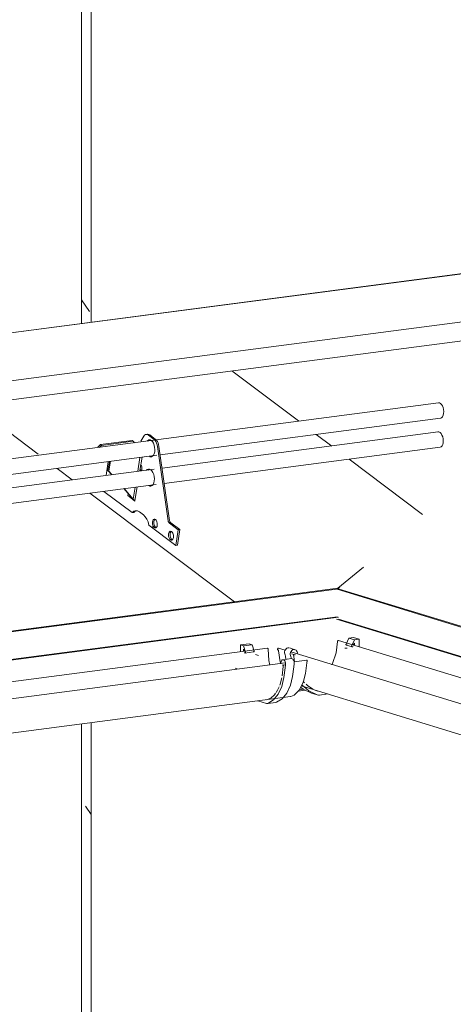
# Model space of a CAD drawing. Header units: millimetres. Extents: x -7937 to 93799, y -5691 to 12696.
# Tile 50 of 67: x 78660 to 79415, y 1571 to 3285. Entities that reach past the tile are written whole.
import ezdxf

# ---------------------------------------------------------------- set-up
doc = ezdxf.new("R2010")
doc.units = ezdxf.units.MM
for name, color, linetype, lineweight in [('A-GENM', 7, 'Continuous', 9), ('A-ROOF', 7, 'Continuous', 9), ('A-ROOF-OTLN', 7, 'Continuous', 9), ('A-ROOF-PATT', 7, 'Continuous', 25), ('Q-SPCQ', 7, 'Continuous', 9)]:
    doc.layers.add(name, color=color, linetype=linetype, lineweight=lineweight)
doc.layers.add('S-BEAM', color=7, linetype='Continuous', lineweight=9, true_color=0x7f7f7f)

# ---------------------------------------------------------------- blocks, each defined once
blk = doc.blocks.new('Marley_Alutec_Evolve_Deepflow_Gutter_System - Vihmaveesüsteem VVS-01-4604364-KUNST 3D LÕIGE 02')
at = {"layer": 'Q-SPCQ', "lineweight": 5}
for p, q in [((-13368, 2093.5), (-13730.8, 2204.2)), ((-13717.9, 2197.3), (-13712.9, 2208.3)), ((-13716.9, 2195.9), (-13717.7, 2196.3)), ((-13716.8, 2195.8), (-13706.9, 2192.8)), ((-13704.6, 2209.3), (-13712.9, 2208.3)), ((-13712.9, 2208.3), (-13703.1, 2205.2)), ((-13703.1, 2205.2), (-13708.1, 2194.3)), ((-13704.6, 2209.3), (-13694.7, 2206.3)), ((-13694.7, 2206.3), (-13703.1, 2205.2)), ((-13703.1, 2195.4), (-13703.1, 2199.3)), ((-13694.7, 2206.3), (-13694.7, 2192.9)), ((-13824.1, 2187.1), (-13835.4, 2190.6)), ((-13822.9, 2170.9), (-13823.6, 2177.4)), ((-13806.8, 2188), (-13816.6, 2191)), ((-13472.6, 2079.9), (-13814.2, 2184.1)), ((-13812.9, 2181), (-13806.1, 2178.9)), ((-13716.1, 2190.9), (-13719.7, 2190.4)), ((-13707.8, 2193.3), (-13707, 2192.9)), ((-13813.7, 2174.4), (-13813.5, 2172.3)), ((-13807.6, 2166.8), (-13808.8, 2176.3)), ((-13790, 2130.3), (-13792.3, 2132.8)), ((-13795.9, 2124.8), (-13433.9, 2014.3)), ((-13777.8, 2112.4), (-13768, 2109.4)), ((-13767.1, 2116), (-13775.2, 2118.9)), ((-13764.1, 2109.1), (-13749.8, 2110.9)), ((-13473.7, 2079.4), (-13471.8, 2078.8))]:
    blk.add_line(p, q, dxfattribs=at)
for points in [[(-13742.8, 2161.6, 0), (-13741.7, 2163.7, 0), (-13735, 2182.7, 0), (-13732.5, 2202.5, 0)], [(-13732.5, 2202.5, 0), (-13732.5, 2202.9, 0), (-13732.3, 2203.3, 0), (-13732.1, 2203.6, 0), (-13731.9, 2203.9, 0), (-13731.6, 2204.1, 0), (-13731.2, 2204.2, 0), (-13730.9, 2204.2, 0), (-13730.8, 2204.2, 0)], [(-13717.7, 2196.3, 0), (-13717.8, 2196.4, 0), (-13717.9, 2196.6, 0), (-13718, 2196.7, 0), (-13718, 2196.9, 0), (-13718, 2197.1, 0), (-13717.9, 2197.3, 0)], [(-13715.9, 2196.5, 0), (-13715.9, 2196.3, 0), (-13716, 2196.1, 0), (-13716.2, 2196, 0), (-13716.3, 2195.9, 0), (-13716.5, 2195.8, 0), (-13716.7, 2195.8, 0), (-13716.9, 2195.9, 0)], [(-13708.1, 2194.3, 0), (-13708.1, 2194.1, 0), (-13708.2, 2193.9, 0), (-13708.1, 2193.7, 0), (-13708.1, 2193.6, 0), (-13708, 2193.4, 0), (-13707.8, 2193.3, 0)], [(-13705.3, 2195.6, 0), (-13704.3, 2197.5, 0), (-13703.1, 2199.3, 0)], [(-13836.7, 2187.8, 0), (-13836.9, 2188, 0), (-13837.1, 2188.4, 0), (-13837.1, 2188.7, 0), (-13837.1, 2189.1, 0), (-13837, 2189.5, 0), (-13836.9, 2189.9, 0), (-13836.6, 2190.2, 0), (-13836.3, 2190.4, 0), (-13836, 2190.6, 0), (-13835.7, 2190.6, 0), (-13835.4, 2190.5, 0)], [(-13835.7, 2185.7, 0), (-13835.8, 2186.3, 0), (-13836, 2186.9, 0), (-13836.3, 2187.4, 0), (-13836.7, 2187.8, 0)], [(-13831.5, 2163.6, 0), (-13832.6, 2167.1, 0), (-13835.7, 2185.7, 0)], [(-13824.1, 2179.2, 0), (-13824.8, 2180.8, 0), (-13825.1, 2182.6, 0), (-13825, 2184.5, 0), (-13824.5, 2186.3, 0), (-13823.6, 2188, 0), (-13822.4, 2189.4, 0), (-13820.9, 2190.5, 0), (-13819.4, 2191.1, 0), (-13817.8, 2191.2, 0)], [(-13823.6, 2177.4, 0), (-13823.8, 2178.3, 0), (-13824.1, 2179.2, 0)], [(-13802.7, 2182.5, 0), (-13803.1, 2184.3, 0), (-13803.9, 2185.8, 0), (-13805, 2187, 0), (-13806.4, 2187.8, 0), (-13807.9, 2188.2, 0), (-13809.5, 2188.1, 0), (-13811.1, 2187.5, 0), (-13812.5, 2186.4, 0), (-13813.7, 2185, 0), (-13814.6, 2183.3, 0), (-13815.1, 2181.5, 0), (-13815.2, 2179.6, 0), (-13814.9, 2177.8, 0), (-13814.3, 2176.2, 0)], [(-13808.8, 2176.3, 0), (-13809, 2177.6, 0), (-13809.4, 2178.7, 0), (-13810, 2179.8, 0)], [(-13802.9, 2181, 0), (-13802.7, 2181.7, 0), (-13802.7, 2182.5, 0)], [(-13707, 2192.9, 0), (-13706.8, 2192.8, 0), (-13706.7, 2192.8, 0), (-13706.5, 2192.9, 0), (-13706.3, 2193, 0), (-13706.2, 2193.1, 0), (-13706.1, 2193.3, 0), (-13706, 2193.5, 0)], [(-13814.3, 2176.2, 0), (-13813.9, 2175.3, 0), (-13813.7, 2174.4, 0)], [(-13794.8, 2127, 0), (-13782.6, 2116.4, 0), (-13768.1, 2109.4, 0)], [(-13775.6, 2119.1, 0), (-13785.1, 2125.6, 0), (-13787.5, 2127.8, 0)], [(-13777.9, 2112.4, 0), (-13792.5, 2119.4, 0), (-13797, 2122.7, 0)], [(-13768.1, 2109.4, 0), (-13766.1, 2109, 0), (-13764.1, 2109.1, 0)], [(-13369.7, 2091.8, 0), (-13374, 2065.5, 0), (-13385.5, 2041.5, 0), (-13402.8, 2022.6, 0)], [(-13367.7, 2090.8, 0), (-13367.8, 2093.4, 0), (-13369.7, 2091.8, 0)], [(-13471.8, 2078.8, 0), (-13473.7, 2079.6, 0), (-13473.9, 2077.1, 0)], [(-13473.9, 2077.1, 0), (-13473.2, 2076.2, 0), (-13472.9, 2075, 0)], [(-13472.9, 2075, 0), (-13467.9, 2050.7, 0), (-13456.3, 2030.4, 0), (-13439.3, 2016.5, 0)], [(-13438.7, 2017.9, 0), (-13456, 2032.3, 0), (-13467.5, 2053.5, 0), (-13471.8, 2078.8, 0)], [(-13402.2, 2021.4, 0), (-13385.2, 2039.8, 0), (-13373.5, 2063.1, 0), (-13368.6, 2088.8, 0)], [(-13368.6, 2088.8, 0), (-13368.3, 2089.9, 0), (-13367.7, 2090.8, 0)], [(-13402.8, 2022.6, 0), (-13420.8, 2014.7, 0), (-13438.7, 2017.9, 0)], [(-13439.3, 2016.5, 0), (-13420.8, 2013.2, 0), (-13402.2, 2021.4, 0)]]:
    blk.add_polyline3d(points, dxfattribs=at)
blk = doc.blocks.new('Marley_Alutec_Evolve_Deepflow_Gutter_System - Vihmaveesüsteem VVS-01-5653751-KUNST 3D LÕIGE 02')
at = {"layer": 'Q-SPCQ', "lineweight": 5}
for p, q in [((-13902, 2196.4), (-13886.9, 2198.4)), ((-13902, 2184.5), (-13902, 2196.4)), ((-13902, 2196.4), (-13896.5, 2194.8)), ((-13896.5, 2194.8), (-13881.5, 2196.7)), ((-13893.2, 2183.5), (-13896.5, 2194.8)), ((-13886.9, 2198.4), (-13881.5, 2196.7)), ((-13881.5, 2196.7), (-13878.2, 2185.4)), ((-13854.9, 2190.8), (-16526.4, 1841.2)), ((-13896.5, 2188.8), (-13896.5, 2185.2)), ((-13894.1, 2182.1), (-13879, 2184)), ((-13893.9, 2182.1), (-13893.4, 2182.5)), ((-13878.3, 2184.5), (-13878.9, 2184.1)), ((-13870.2, 2178), (-13875.6, 2179.7)), ((-13824, 2165.1), (-14741.9, 2045)), ((-13829.2, 2161.3), (-13824.6, 2161.9)), ((-13813.1, 2172.4), (-13828.1, 2170.5)), ((-13786.3, 2170), (-13808.4, 2167.1)), ((-13911, 2155.7), (-13907.8, 2154.7)), ((-13827.3, 2158.5), (-13829.1, 2142.3)), ((-13832.8, 2127.8), (-13833.5, 2126)), ((-13829.7, 2138.9), (-13832.8, 2127.8)), ((-16526.4, 1751.5), (-13814.6, 2106.4)), ((-13871.5, 2098.9), (-13856.5, 2094.4)), ((-13854.8, 2094.2), (-13839.8, 2096.2)), ((-13839.8, 2096.2), (-13840.2, 2096.2))]:
    blk.add_line(p, q, dxfattribs=at)
for points in [[(-13896.5, 2188.8, 0), (-13895.7, 2187, 0), (-13895, 2184.9, 0)], [(-13894.6, 2182.8, 0), (-13894.6, 2182.6, 0), (-13894.5, 2182.4, 0), (-13894.4, 2182.2, 0), (-13894.3, 2182.1, 0), (-13894.2, 2182.1, 0), (-13894, 2182.1, 0), (-13893.9, 2182.1, 0)], [(-13893.4, 2182.5, 0), (-13893.3, 2182.6, 0), (-13893.2, 2182.7, 0), (-13893.2, 2182.9, 0), (-13893.2, 2183.1, 0), (-13893.2, 2183.3, 0), (-13893.2, 2183.5, 0)], [(-13878.9, 2184.1, 0), (-13879, 2184, 0), (-13879.1, 2184, 0), (-13879.2, 2184.1, 0), (-13879.3, 2184.2, 0), (-13879.4, 2184.4, 0), (-13879.5, 2184.6, 0), (-13879.5, 2184.8, 0)], [(-13878.2, 2185.4, 0), (-13878.1, 2185.2, 0), (-13878.1, 2185, 0), (-13878.1, 2184.9, 0), (-13878.2, 2184.7, 0), (-13878.2, 2184.6, 0), (-13878.3, 2184.5, 0)], [(-13854.9, 2190.8, 0), (-13854.7, 2190.8, 0), (-13854.4, 2190.7, 0), (-13854.2, 2190.5, 0), (-13854.1, 2190.2, 0), (-13853.9, 2189.8, 0), (-13853.8, 2189.4, 0), (-13853.8, 2189, 0)], [(-13853.8, 2189, 0), (-13852.2, 2169, 0), (-13850.7, 2161.2, 0)], [(-13823.7, 2158, 0), (-13823.3, 2159.6, 0), (-13823.1, 2161.4, 0), (-13823.1, 2163.3, 0), (-13823.5, 2165.2, 0), (-13824.1, 2166.9, 0), (-13824.8, 2168.4, 0), (-13825.8, 2169.5, 0), (-13826.8, 2170.3, 0), (-13827.9, 2170.5, 0), (-13828.9, 2170.2, 0), (-13829.8, 2169.5, 0), (-13830.5, 2168.4, 0), (-13831, 2166.9, 0), (-13831.3, 2165.1, 0)], [(-13826.5, 2161.9, 0), (-13826.9, 2160.9, 0), (-13827.2, 2159.8, 0), (-13827.3, 2158.5, 0)], [(-13812.8, 2172.5, 0), (-13811.8, 2172.2, 0), (-13810.7, 2171.5, 0), (-13809.8, 2170.4, 0), (-13809, 2168.9, 0), (-13808.4, 2167.1, 0), (-13808.1, 2165.2, 0), (-13808, 2163.3, 0), (-13808.2, 2161.5, 0), (-13808.6, 2160, 0)], [(-13808.6, 2160, 0), (-13808.9, 2159.2, 0), (-13809, 2158.3, 0)], [(-13786.2, 2165.1, 0), (-13788.3, 2146.7, 0), (-13792.8, 2130.7, 0), (-13799.6, 2117.8, 0), (-13808.3, 2108.9, 0)], [(-13786.5, 2170, 0), (-13786.3, 2170, 0), (-13786, 2169.9, 0), (-13785.8, 2169.8, 0), (-13785.6, 2169.5, 0), (-13785.5, 2169.2, 0), (-13785.4, 2168.8, 0), (-13785.3, 2168.4, 0), (-13785.3, 2168, 0), (-13785.4, 2167.7, 0), (-13785.5, 2167.4, 0), (-13785.6, 2167.1, 0)], [(-13785.6, 2167.1, 0), (-13785.9, 2166.7, 0), (-13786.1, 2166.3, 0), (-13786.2, 2165.7, 0), (-13786.2, 2165.1, 0)], [(-13830, 2124.1, 0), (-13826, 2139.3, 0), (-13824, 2156.3, 0)], [(-13824, 2156.3, 0), (-13823.9, 2157.2, 0), (-13823.7, 2158, 0)], [(-13809, 2158.3, 0), (-13810.9, 2141.3, 0), (-13814.9, 2126, 0)], [(-13814.9, 2126, 0), (-13821.2, 2112.4, 0), (-13829.4, 2102.4, 0), (-13838.9, 2096.4, 0)], [(-13853.9, 2094.4, 0), (-13844.4, 2100.4, 0), (-13836.3, 2110.5, 0), (-13830, 2124.1, 0)], [(-13840.7, 2112.2, 0), (-13842.8, 2109.5, 0), (-13849.1, 2103.6, 0)], [(-13834.5, 2123.6, 0), (-13837.3, 2117.7, 0), (-13839.7, 2113.6, 0)], [(-13808.3, 2108.9, 0), (-13814.1, 2106.5, 0), (-13814.6, 2106.4, 0)], [(-13856.5, 2094.4, 0), (-13855.2, 2094.2, 0), (-13853.9, 2094.4, 0)], [(-13849.3, 2103.5, 0), (-13854.6, 2101.1, 0), (-13855.6, 2100.9, 0)]]:
    blk.add_polyline3d(points, dxfattribs=at)
blk = doc.blocks.new('Torulumetõke - Torulumetõke-5653858-KUNST 3D LÕIGE 02')
at = {"layer": 'A-GENM', "lineweight": 5}
for p, q in [((-13556.7, 2617.8), (-16526.4, 2229.2)), ((-14041.7, 2527.1), (-13553.2, 2591.1)), ((-14070.5, 2559.5), (-14075.6, 2551)), ((-14063.8, 2562.9), (-14066.3, 2562.6)), ((-14052.3, 2553.8), (-14062.4, 2561.4)), ((-14059.9, 2561.7), (-14049.8, 2554.1)), ((-13557.5, 2567.1), (-14038.4, 2504.1)), ((-14150.3, 2540.4), (-14145.9, 2544.9)), ((-14144.3, 2543.6), (-14147.7, 2540.2)), ((-14145.9, 2544.9), (-14090.4, 2552.2)), ((-14144.3, 2543.6), (-14145.9, 2544.9)), ((-14088.8, 2550.9), (-14144.3, 2543.6)), ((-14088.8, 2550.9), (-14090.4, 2552.2)), ((-14086.5, 2548.2), (-14088.8, 2550.9)), ((-14061, 2552.7), (-14062.2, 2551.4)), ((-14027.8, 2412.4), (-14046.4, 2541.6)), ((-14043.9, 2541.9), (-14025.3, 2412.7)), ((-14034.6, 2477.4), (-13554, 2540.3)), ((-14945.2, 2408.9), (-14047.7, 2526.4)), ((-14080.9, 2498.6), (-14077, 2522.6)), ((-14077, 2522.6), (-14080.9, 2498.6)), ((-14077.1, 2500.1), (-14073.3, 2523.1)), ((-14058.5, 2525), (-14056.6, 2524.1)), ((-14132.2, 2515.4), (-14135.7, 2491.4)), ((-14132.8, 2500), (-14130.2, 2515.6)), ((-14128.4, 2515.9), (-14131.2, 2498.7)), ((-14052, 2502.4), (-14941.9, 2385.9)), ((-14126.3, 2492.6), (-14132.8, 2500)), ((-14131.2, 2498.7), (-14132.8, 2500)), ((-14131.2, 2498.7), (-14125.9, 2492.7)), ((-14076.5, 2499.2), (-14077.3, 2499.6)), ((-14061.8, 2501.9), (-14063, 2500.7)), ((-14938.1, 2359.2), (-14048.5, 2475.6)), ((-14090.4, 2451.5), (-14105.1, 2468.3)), ((-14104.6, 2468.3), (-14088.8, 2450.2)), ((-14088.8, 2450.2), (-14085.4, 2470.8)), ((-14085.4, 2470.8), (-14088.8, 2450.2)), ((-14085.7, 2447.4), (-14081.8, 2471.3)), ((-14059.4, 2474.2), (-14057.5, 2473.3)), ((-14139.7, 2463.6), (-14090.4, 2426.5)), ((-14097.6, 2459.6), (-14098.2, 2456.4)), ((-14098.2, 2456.4), (-14089.5, 2449.4)), ((-14088.8, 2450.2), (-14090.4, 2451.5)), ((-14090.4, 2451.5), (-14088.8, 2450.2)), ((-14086.1, 2446.7), (-14089.5, 2449.4)), ((-14085.7, 2447.4), (-14086.1, 2446.7)), ((-14087.8, 2426.8), (-14090.4, 2426.5)), ((-14078.1, 2427.9), (-14070.9, 2422.5)), ((-14061.5, 2404.8), (-14014.3, 2369.3)), ((-14053.9, 2401.3), (-14055.3, 2402.4)), ((-14010.3, 2396.6), (-14025.8, 2408.3)), ((-14023.3, 2408.6), (-14007.8, 2397)), ((-14014.3, 2369.3), (-14010.3, 2396.6)), ((-14007.8, 2397), (-14011.8, 2369.7)), ((-14007.8, 2397), (-14010.3, 2396.6)), ((-14011.8, 2369.7), (-14014.3, 2369.3))]:
    blk.add_line(p, q, dxfattribs=at)
for points in [[(-13556.9, 2617.8, 0), (-13555, 2617.7, 0), (-13553.1, 2616.7, 0), (-13551.3, 2614.9, 0), (-13549.8, 2612.4, 0), (-13548.6, 2609.3, 0), (-13547.8, 2605.9, 0), (-13547.5, 2602.4, 0), (-13547.7, 2599.1, 0)], [(-13547.7, 2599.1, 0), (-13548.4, 2596.1, 0), (-13549.6, 2593.6, 0), (-13551.1, 2592, 0), (-13552.9, 2591.1, 0), (-13553.2, 2591.1, 0)], [(-14062.4, 2561.4, 0), (-14064.2, 2562.4, 0), (-14065.9, 2562.7, 0), (-14067.6, 2562.3, 0), (-14069.1, 2561.2, 0), (-14070.5, 2559.5, 0)], [(-14065.1, 2562.6, 0), (-14063.4, 2563, 0), (-14061.6, 2562.7, 0), (-14059.9, 2561.7, 0)], [(-14046.4, 2541.6, 0), (-14047, 2544.7, 0), (-14048, 2547.6, 0), (-14049.2, 2550.1, 0), (-14050.7, 2552.2, 0), (-14052.3, 2553.8, 0)], [(-14049.8, 2554.1, 0), (-14048.2, 2552.6, 0), (-14046.7, 2550.5, 0), (-14045.4, 2547.9, 0), (-14044.5, 2545, 0), (-14043.9, 2541.9, 0)], [(-13557.8, 2567, 0), (-13555.9, 2567, 0), (-13554, 2566, 0), (-13552.2, 2564.2, 0), (-13550.6, 2561.6, 0), (-13549.4, 2558.6, 0), (-13548.6, 2555.2, 0), (-13548.4, 2551.7, 0), (-13548.6, 2548.3, 0)], [(-14064.7, 2551.1, 0), (-14063.5, 2552.4, 0), (-14061.5, 2553.3, 0), (-14059.4, 2553.2, 0), (-14057.3, 2552.1, 0)], [(-14057.2, 2552.1, 0), (-14055.3, 2550.1, 0), (-14053.6, 2547.3, 0), (-14052.2, 2543.9, 0), (-14051.4, 2540.1, 0), (-14051.1, 2536.2, 0), (-14051.3, 2532.5, 0)], [(-13548.6, 2548.3, 0), (-13549.3, 2545.3, 0), (-13550.4, 2542.9, 0), (-13551.9, 2541.2, 0), (-13553.7, 2540.4, 0), (-13554, 2540.3, 0)], [(-14051.3, 2532.5, 0), (-14052.1, 2529.2, 0), (-14053.4, 2526.5, 0), (-14055, 2524.6, 0), (-14057, 2523.7, 0), (-14059.1, 2523.7, 0), (-14061, 2524.6, 0)], [(-14076.6, 2502.9, 0), (-14076.1, 2501.7, 0), (-14075.5, 2500.6, 0), (-14074.8, 2499.9, 0)], [(-14075.8, 2509.6, 0), (-14075.1, 2508.8, 0), (-14074.5, 2507.8, 0), (-14074, 2506.6, 0), (-14073.7, 2505.2, 0), (-14073.5, 2503.7, 0), (-14073.6, 2502.4, 0)], [(-14065.5, 2500.4, 0), (-14064.3, 2501.6, 0), (-14062.4, 2502.5, 0), (-14060.3, 2502.4, 0), (-14058.1, 2501.3, 0)], [(-14073.6, 2502.4, 0), (-14073.9, 2501.2, 0), (-14074.4, 2500.2, 0), (-14075, 2499.5, 0)], [(-14058.1, 2501.3, 0), (-14056.1, 2499.3, 0), (-14054.4, 2496.5, 0), (-14053.1, 2493.1, 0), (-14052.2, 2489.3, 0), (-14051.9, 2485.4, 0), (-14052.1, 2481.7, 0)], [(-14052.1, 2481.7, 0), (-14052.9, 2478.4, 0), (-14054.2, 2475.7, 0), (-14055.9, 2473.8, 0), (-14057.9, 2472.9, 0), (-14060, 2472.9, 0), (-14061.9, 2473.9, 0)], [(-14089.5, 2449.4, 0), (-14088.9, 2449, 0), (-14088.6, 2448.8, 0)], [(-14088.8, 2450.2, 0), (-14087.5, 2448.7, 0), (-14086.6, 2447.5, 0), (-14086.1, 2446.7, 0)], [(-14090.4, 2426.5, 0), (-14087.7, 2428.9, 0), (-14084.6, 2429.9, 0), (-14081.4, 2429.6, 0), (-14078.1, 2427.9, 0)], [(-14083.4, 2430, 0), (-14085.1, 2429.2, 0), (-14087.8, 2426.8, 0)], [(-14070.9, 2422.5, 0), (-14067.9, 2419.5, 0), (-14065.2, 2415.4, 0), (-14063, 2410.4, 0), (-14061.5, 2404.8, 0)], [(-14046.9, 2404.4, 0), (-14047.3, 2402.7, 0), (-14048, 2401.3, 0), (-14048.8, 2400.3, 0), (-14049.9, 2399.9, 0), (-14051, 2399.9, 0), (-14052.1, 2400.5, 0), (-14053.1, 2401.5, 0), (-14054, 2403, 0), (-14054.7, 2404.7, 0), (-14055.1, 2406.7, 0), (-14055.3, 2408.7, 0), (-14055.2, 2410.7, 0)], [(-14055.2, 2410.7, 0), (-14054.8, 2412.4, 0), (-14054.1, 2413.8, 0), (-14053.2, 2414.8, 0), (-14052.2, 2415.2, 0), (-14051.1, 2415.2, 0), (-14050, 2414.6, 0), (-14049, 2413.6, 0), (-14048.1, 2412.1, 0), (-14047.4, 2410.4, 0), (-14046.9, 2408.4, 0), (-14046.8, 2406.4, 0), (-14046.9, 2404.4, 0)], [(-14052.7, 2411, 0), (-14052.8, 2409, 0), (-14052.6, 2407, 0), (-14052.2, 2405.1, 0), (-14051.5, 2403.3, 0), (-14050.6, 2401.8, 0), (-14049.6, 2400.8, 0), (-14048.5, 2400.2, 0)], [(-14050.7, 2415.1, 0), (-14051.6, 2414.1, 0), (-14052.3, 2412.7, 0), (-14052.7, 2411, 0)], [(-14025.8, 2408.3, 0), (-14026.3, 2408.8, 0), (-14026.8, 2409.5, 0), (-14027.2, 2410.4, 0), (-14027.6, 2411.3, 0), (-14027.8, 2412.4, 0)], [(-14025.3, 2412.7, 0), (-14025.1, 2411.7, 0), (-14024.7, 2410.7, 0), (-14024.3, 2409.8, 0), (-14023.8, 2409.1, 0), (-14023.3, 2408.6, 0)], [(-14018.7, 2383.3, 0), (-14019.2, 2381.6, 0), (-14019.8, 2380.2, 0), (-14020.7, 2379.2, 0), (-14021.7, 2378.7, 0), (-14022.8, 2378.8, 0), (-14023.9, 2379.3, 0), (-14025, 2380.4, 0), (-14025.8, 2381.8, 0), (-14026.5, 2383.6, 0), (-14027, 2385.6, 0), (-14027.1, 2387.6, 0), (-14027, 2389.5, 0)], [(-14027, 2389.5, 0), (-14026.6, 2391.2, 0), (-14026, 2392.6, 0), (-14025.1, 2393.6, 0), (-14024.1, 2394.1, 0), (-14023, 2394, 0), (-14021.9, 2393.5, 0), (-14020.8, 2392.4, 0), (-14019.9, 2391, 0), (-14019.2, 2389.2, 0), (-14018.8, 2387.3, 0), (-14018.6, 2385.2, 0), (-14018.7, 2383.3, 0)], [(-14024.5, 2389.8, 0), (-14024.6, 2387.9, 0), (-14024.5, 2385.9, 0), (-14024, 2383.9, 0), (-14023.3, 2382.2, 0), (-14022.4, 2380.7, 0), (-14021.4, 2379.6, 0), (-14020.3, 2379.1, 0)], [(-14022.6, 2393.9, 0), (-14023.4, 2393, 0), (-14024.1, 2391.6, 0), (-14024.5, 2389.8, 0)]]:
    blk.add_polyline3d(points, dxfattribs=at)

msp = doc.modelspace()

# ---------------------------------------------------------------- hatches: boundary and pattern name
at = {"layer": 'A-ROOF-PATT', "lineweight": 5, "true_color": 0x787878}
h = msp.add_hatch(dxfattribs=at)
h.set_pattern_fill('FP_93', color=8, style=0, pattern_type=2)
h.set_pattern_definition([(143.091, (93075.62, 888.1), (-451.754, -59.113), [])])
h.paths.add_polyline_path([(78884.8, 2404.8), (78896.5, 2399.9), (78898.3, 2401.3), (78899.5, 2406.4), (78898.1, 2412.4), (78895.2, 2415.2), (78893, 2414.6), (78891.5, 2412.4), (78891.2, 2406.7), (78891, 2402.4), (78885, 2404.7)], flags=0)
h.paths.add_polyline_path([(77077.8, 2168.3), (77089.5, 2163.4), (77091.3, 2164.9), (77092.5, 2169.9), (77091.1, 2175.9), (77088.2, 2178.7), (77086, 2178.2), (77084.2, 2174.6), (77084.2, 2170.2), (77084, 2165.9), (77077.9, 2168.3)], flags=0)
h.paths.add_polyline_path([(76419.9, 1929.2), (79214.1, 2294.8), (79258.8, 2331.5), (79493.4, 2541), (79440.8, 2557.5), (79437, 2562.2), (79436, 2568.8), (79438, 2575.5), (79442.5, 2580.5), (79448.2, 2582.5), (79456.9, 2580.3), (79518.5, 2562.2), (79537, 2579.6), (79441.7, 2609.4), (79438.8, 2613.5), (79437.9, 2620.8), (79439.7, 2626.8), (79444.2, 2631.8), (79450, 2633.7), (79458.6, 2631.6), (79561.4, 2600), (79751.5, 2767.7), (76419.9, 2331.7), (76419.9, 2229.2), (77011.2, 2306.8), (77017.7, 2309.8), (77028.4, 2310.3), (77034.3, 2309.6), (77063, 2313.4), (77071.7, 2325.8), (77075.3, 2325.8), (77077.8, 2325.1), (77079.9, 2324.9), (77088.6, 2317.6), (77918.1, 2426.6), (77921.2, 2428), (77931.9, 2428.6), (77937.8, 2427.8), (77966.9, 2432.3), (77975.2, 2444), (77978.8, 2444), (77981.3, 2443.3), (77983.4, 2443.1), (77992.1, 2435.8), (78797.7, 2542.1), (78802, 2545.1), (78855.9, 2552.2), (78859.6, 2548.5), (78870.6, 2550.9), (78878.7, 2562.3), (78882.4, 2562.3), (78884.8, 2561.5), (78886.9, 2561.4), (78895.6, 2554), (79391.3, 2617.7), (79395, 2614.9), (79397.7, 2609.3), (79398.8, 2602), (79397.6, 2595.4), (79395.2, 2592), (79389.9, 2590.7), (78904.6, 2527.2), (78907.9, 2504.1), (79391.5, 2566.4), (79394.2, 2564.1), (79396.9, 2558.6), (79398, 2551.7), (79396.9, 2545), (79394.2, 2541.1), (79389, 2539.9), (78911.7, 2477.4), (78921, 2412.7), (78918.7, 2411.3), (78920.5, 2408.3), (78923.5, 2408.3), (78938.5, 2396.6), (78934.6, 2369.7), (78932, 2369.3), (78884.8, 2404.8), (78881.1, 2415.4), (78875.4, 2422.5), (78863.9, 2429.7), (78859.7, 2429.2), (78857.5, 2427.9), (78856, 2426.5), (78805.6, 2463.6), (78008.2, 2359.2), (78017.5, 2294.5), (78015.2, 2293.1), (78017, 2290.1), (78020, 2290.1), (78035, 2278.4), (78031, 2251.4), (78028.5, 2251.1), (77981.3, 2286.6), (77977.6, 2297.1), (77971.9, 2304.2), (77961.4, 2311.4), (77957.3, 2311.4), (77954.1, 2309.7), (77952.4, 2308.2), (77902.1, 2345.3), (77104.7, 2241), (77114, 2176.2), (77111.7, 2174.9), (77113.5, 2171.8), (77116.5, 2171.8), (77131.5, 2160.2), (77127.5, 2133.2), (77125, 2132.9), (77077.8, 2168.3), (77074.1, 2178.9), (77068.4, 2186), (77057.9, 2193.2), (77053.7, 2193.2), (77050.5, 2191.4), (77048.9, 2190), (76998.6, 2227.1), (76419.9, 2151.4), (76419.9, 2032.2)], flags=0)
h.paths.add_polyline_path([(77117.6, 2142.3), (77119.5, 2143.7), (77120.7, 2148.8), (77119.4, 2154.5), (77116.3, 2157.6), (77114.1, 2157), (77112.7, 2154.8), (77112.3, 2149.1), (77114.4, 2143.9), (77116.5, 2142.3)], flags=0)
h.paths.add_polyline_path([(76419.9, 2178.6), (77003.6, 2255), (77007.1, 2278.9), (76419.9, 2202)], flags=0)
h.paths.add_polyline_path([(77081.4, 2236.4), (77083.3, 2238.2), (77079.3, 2236.5)], flags=0)
h.paths.add_polyline_path([(78021.1, 2260.5), (78023, 2261.9), (78024.2, 2267), (78022.9, 2272.8), (78019.8, 2275.8), (78017.6, 2275.3), (78016.2, 2273), (78015.8, 2267.3), (78017.9, 2262.1), (78020, 2260.5)], flags=0)
h.paths.add_polyline_path([(77062.8, 2262.7), (77065, 2263.8), (77065.8, 2267.3), (77064.2, 2272.4), (77061.9, 2273.5), (77060.1, 2271.5), (77059.9, 2267.5), (77062, 2263.1), (77062.8, 2262.7)], flags=0)
h.paths.add_polyline_path([(77074.1, 2264.2), (77079, 2266), (77075, 2265.1)], flags=0)
h.paths.add_polyline_path([(77100.9, 2267.7), (77907.1, 2373.2), (77910.6, 2397.1), (77097.6, 2290.7), (77098.9, 2281.5)], flags=0)
h.paths.add_polyline_path([(77992.9, 2281.6), (77994.8, 2283.1), (77996, 2288.2), (77994.6, 2294.1), (77991.7, 2297), (77989.5, 2296.4), (77988, 2294.1), (77987.7, 2288.5), (77987.5, 2284.1), (77991.8, 2281.7)], flags=0)
h.paths.add_polyline_path([(77082.3, 2287.2), (77083.2, 2288.8), (77080.2, 2287.3), (77081.2, 2287.2)], flags=0)
h.paths.add_polyline_path([(77074.9, 2314.9), (77081.7, 2315.8), (77077.6, 2316.8), (77075.1, 2315.2)], flags=0)
h.paths.add_polyline_path([(77985, 2354.6), (77986.8, 2356.4), (77982.8, 2354.7)], flags=0)
h.paths.add_polyline_path([(78924.6, 2378.7), (78926.5, 2380.2), (78927.7, 2385.2), (78926.4, 2391), (78923.4, 2394), (78921, 2393.4), (78919.7, 2391.2), (78919.3, 2385.6), (78921.4, 2380.4), (78923.5, 2378.8)], flags=0)
h.paths.add_polyline_path([(77966.3, 2380.9), (77968.5, 2382.1), (77969.3, 2385.5), (77967.7, 2390.6), (77965.4, 2391.7), (77963.6, 2389.8), (77963.4, 2385.7), (77965.5, 2381.3), (77966.3, 2380.9)], flags=0)
h.paths.add_polyline_path([(77977.6, 2382.4), (77982.5, 2384.2), (77978.5, 2383.3)], flags=0)
h.paths.add_polyline_path([(78004.4, 2385.9), (78810.7, 2491.4), (78813.6, 2515.2), (78001.1, 2408.9), (78004, 2388.3)], flags=0)
h.paths.add_polyline_path([(77985.8, 2405.4), (77986.7, 2407), (77983.7, 2405.5), (77984.7, 2405.5)], flags=0)
h.paths.add_polyline_path([(77978.4, 2433.2), (77985.2, 2434.1), (77981.1, 2435), (77979.1, 2433.9)], flags=0)
h.paths.add_polyline_path([(78888.5, 2472.9), (78890.3, 2474.6), (78886.3, 2472.9)], flags=0)
h.paths.add_polyline_path([(78869.9, 2499.2), (78871.9, 2500.2), (78872.8, 2503.7), (78871.2, 2508.9), (78870.7, 2508.8), (78869.8, 2499.2)], flags=0)
h.paths.add_polyline_path([(78881.1, 2500.6), (78886.1, 2502.4), (78882, 2501.6)], flags=0)
h.paths.add_polyline_path([(78889.3, 2523.7), (78890.2, 2525.3), (78887.2, 2523.7), (78888.2, 2523.7)], flags=0)
h.paths.add_polyline_path([(78881.9, 2551.4), (78888.7, 2552.3), (78884.6, 2553.2), (78882.6, 2552.1)], flags=0)
at = {"layer": 'S-BEAM', "lineweight": 5}
h = msp.add_hatch(dxfattribs=at)
h.set_pattern_fill('FP_91', style=0, pattern_type=2)
h.set_pattern_definition([(61.297, (103001.29, 9191.7), (327.6789, 148.9268), [27.496, -302.461]), (335.221, (103001.3, 9191.7), (202.7247, 268.983), [18.033, -198.363]), (95.71, (103017.66, 9184.14), (155.6825, 317.2565), [31.834, -350.17]), (57.32, (103001.3, 9289.7), (511.6344, 171.5527), [39.514, -434.658]), (93.649, (103025.65, 9275.5), (250.2397, 489.8594), [47.547, -523.018]), (329.778, (103001.3, 9289.7), (640.085, 175.3875), [28.194, -310.131]), (20.877, (103028.68, 9256.83), (253.8236, -212.6946), [20.527, -225.801]), (303.488, (103028.68, 9256.83), (241.7602, 70.2435), [24.694, -271.638]), (78.745, (103042.3, 9236.24), (278.8859, 332.6507), [28.458, -313.035]), (46.863, (103001.29, 9191.7), (-69.2415, 84.62076), [4.263, -202.965, 4.263, -208.686, -210.565]), (46.863, (103001.29, 9191.7), (-69.2415, 84.62076), [-420.176, 4.263, -206.302]), (356.014, (103001.29, 9191.7), (122.0116, 167.7594), [3.651, -100.344, 3.651, -169.764, -68.74]), (356.014, (103001.29, 9191.7), (122.0116, 167.7594), [-277.41, 3.651, -65.089]), (304.693, (102940.2, 9210.34), (212.99917, -152.12754), [5.443, -96.028, 5.443, -311.149, -420.094]), (304.693, (102940.2, 9210.34), (212.99917, -152.12754), [-418.064, 5.443, -414.65]), (297.221, (102912.81, 9218.7), (239.4918, -154.7292), [5.921, -137.568, 5.921, -222.779, -324.506]), (297.221, (102912.81, 9218.7), (239.4918, -154.7292), [-372.189, 5.921, -318.585])])
h.paths.add_polyline_path([(78784.1, -107.9), (78784.1, 2060.9), (78767.4, 2058.7), (78767.7, -102.4)], flags=0)
h.paths.add_polyline_path([(78767.4, 2756), (78784.1, 2758.1), (78784.1, 3591.5), (78740.3, 3604.9), (78740.3, 3597.6), (78767.4, 3589.3), (78767.4, 2763.2)], flags=0)

# ---------------------------------------------------------------- linework, layer by layer
at = {"layer": 'A-ROOF', "lineweight": 5}
for p, q in [((79214.1, 2294.8), (79258.8, 2331.5)), ((79217.9, 2297.2), (79215, 2294.6)), ((76419.9, 1929.2), (79214.1, 2294.8)), ((79594.2, 2178.2), (79216.2, 2293.5))]:
    msp.add_line(p, q, dxfattribs=at)
at = {"layer": 'A-ROOF-OTLN'}
for p, q in [((79796.4, 2890.6), (76419.9, 2448.8)), ((76419.9, 2448.5), (79796.9, 2890.4)), ((79789.5, 2805.7), (76419.9, 2364.8)), ((76419.9, 2331.7), (79774.1, 2770.6)), ((79214.1, 2294.8), (76419.9, 1929.2)), ((76419.9, 1928.2), (79216.3, 2294.1)), ((79212.8, 2293.1), (79590.9, 2177.7)), ((79214.1, 2294.8), (79216.3, 2294.1)), ((79594.2, 2178.2), (79216.2, 2293.5)), ((79213.3, 2245.1), (76419.9, 1879.6)), ((76419.9, 1878.7), (79215.5, 2244.5)), ((79212.1, 2240.9), (79587.5, 2126.3)), ((79590.9, 2126.8), (79215.5, 2241.3)), ((79158.1, 2117.4), (79144.6, 2115.6)), ((79154.9, 2119), (79146.8, 2117.9))]:
    msp.add_line(p, q, dxfattribs=at)
at = {"layer": 'S-BEAM', "color": 7, "lineweight": 5}
for p, q in [((78767.4, 3589.3), (78767.4, 2755.7)), ((78784.1, 2757.9), (78784.1, 3591.5)), ((78767.4, 2058.7), (78767.4, -110.2)), ((78784.1, -107.9), (78784.1, 2060.9))]:
    msp.add_line(p, q, dxfattribs=at)

# ---------------------------------------------------------------- block references
at = {"layer": 'A-GENM', "lineweight": 5}
msp.add_blockref('Torulumetõke - Torulumetõke-5653858-KUNST 3D LÕIGE 02', (92946.3, 0), dxfattribs=at)
at = {"layer": 'Q-SPCQ', "lineweight": 5}
for name in ['Marley_Alutec_Evolve_Deepflow_Gutter_System - Vihmaveesüsteem VVS-01-5653751-KUNST 3D LÕIGE 02', 'Marley_Alutec_Evolve_Deepflow_Gutter_System - Vihmaveesüsteem VVS-01-4604364-KUNST 3D LÕIGE 02']:
    msp.add_blockref(name, (92946.3, 0), dxfattribs=at)

doc.saveas('drawing.dxf')
